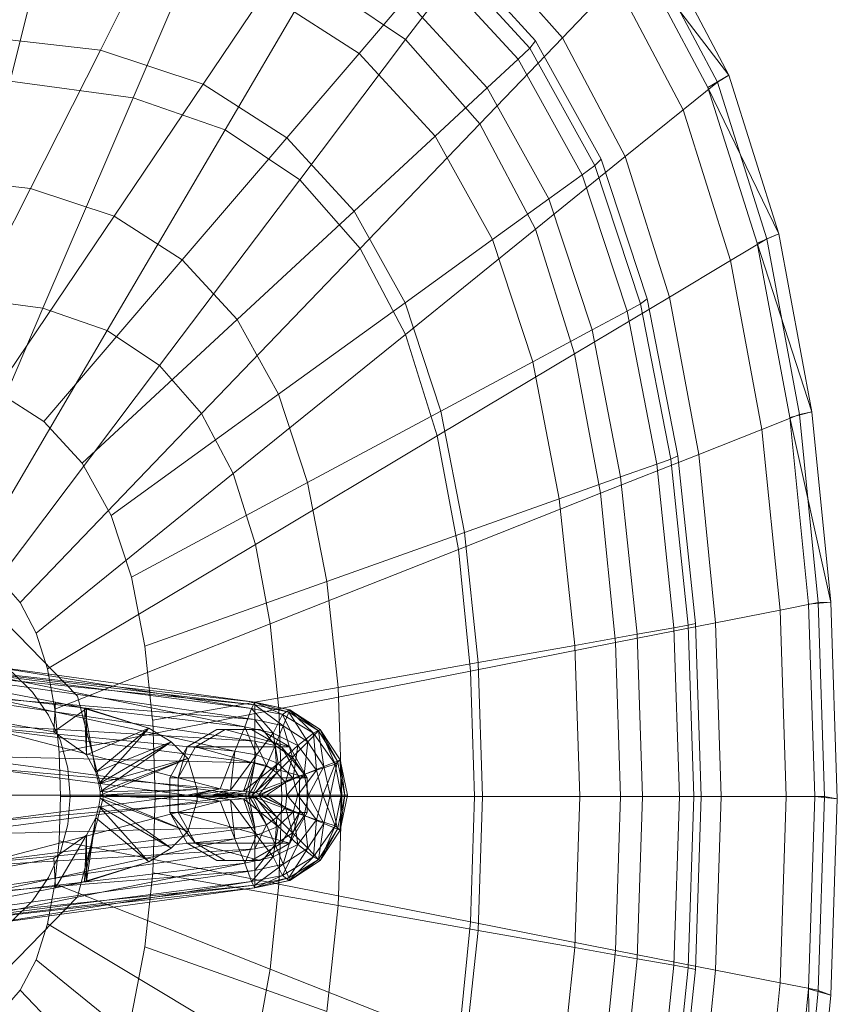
# Model space of a CAD drawing. Header units: metres. Extents: x 391.1 to 427.5, y 12.7 to 28.4.
# Tile 32 of 139: x 404.601 to 404.733, y 26.507 to 26.666. Entities that reach past the tile are written whole.
import ezdxf

# ---------------------------------------------------------------- set-up
doc = ezdxf.new("R2010")
doc.units = ezdxf.units.M
doc.layers.add('02_MOBILIARIO', color=7, linetype='Continuous', lineweight=18)
doc.layers.add('A-DETL-____-MBND', color=7, linetype='Continuous', lineweight=18)

# ---------------------------------------------------------------- blocks, each defined once
blk = doc.blocks.new('Family - Rentamans P1-154566-04_CLI_AIRE_P1')
at = {"layer": 'A-DETL-____-MBND', "color": 253, "true_color": 0xaaaaaa}
for p, q in [((0.13772, 0.3247), (0.13123, 0.29839)), ((0.1621, 0.32141), (0.1511, 0.29571)), ((0.19519, 0.30512), (0.20704, 0.32079)), ((0.20212, 0.32026), (0.21621, 0.30495)), ((0.22054, 0.30543), (0.20704, 0.32079)), ((0.24746, 0.29938), (0.23596, 0.32112)), ((0.14581, 0.30344), (0.15363, 0.3189)), ((0.20135, 0.31889), (0.2153, 0.30374)), ((0.24405, 0.29737), (0.2327, 0.31866)), ((0.24746, 0.29938), (0.2327, 0.31866)), ((0.24562, 0.29825), (0.23426, 0.31971)), ((0.19963, 0.31689), (0.21338, 0.30196)), ((0.18036, 0.31508), (0.16597, 0.29056)), ((0.19519, 0.30512), (0.18036, 0.31508)), ((0.22054, 0.30543), (0.22917, 0.3144)), ((0.24008, 0.29377), (0.22917, 0.3144)), ((0.16244, 0.29794), (0.17239, 0.31269)), ((0.1724, 0.31269), (0.18765, 0.3029)), ((0.18765, 0.3029), (0.19518, 0.3117)), ((0.19518, 0.3117), (0.20839, 0.29735)), ((0.12606, 0.30567), (0.14581, 0.30344)), ((0.17806, 0.28244), (0.19519, 0.30512)), ((0.20717, 0.2915), (0.19519, 0.30512)), ((0.20717, 0.2915), (0.22054, 0.30542)), ((0.2153, 0.30374), (0.21621, 0.30495)), ((0.21621, 0.30495), (0.22681, 0.2858)), ((0.23071, 0.2862), (0.22054, 0.30543)), ((0.13449, 0.28107), (0.14581, 0.30344)), ((0.14581, 0.30344), (0.16244, 0.29794)), ((0.17596, 0.28926), (0.18765, 0.3029)), ((0.18765, 0.3029), (0.19996, 0.28953)), ((0.21338, 0.30196), (0.2153, 0.30374)), ((0.2153, 0.30374), (0.2258, 0.28478)), ((0.20839, 0.29735), (0.21338, 0.30196)), ((0.21338, 0.30196), (0.22372, 0.28328)), ((0.24405, 0.29737), (0.24746, 0.29938)), ((0.24562, 0.29825), (0.24746, 0.29938)), ((0.25554, 0.27371), (0.24746, 0.29938)), ((0.1511, 0.29571), (0.13123, 0.29839)), ((0.14804, 0.27659), (0.16244, 0.29794)), ((0.16244, 0.29794), (0.17596, 0.28926)), ((0.24008, 0.29377), (0.24562, 0.29825)), ((0.25359, 0.2729), (0.24562, 0.29825)), ((0.19996, 0.28953), (0.20839, 0.29735)), ((0.20839, 0.29735), (0.21834, 0.27939)), ((0.25202, 0.27221), (0.24405, 0.29737)), ((0.25554, 0.27371), (0.24405, 0.29737)), ((0.1511, 0.29571), (0.13653, 0.26169)), ((0.1511, 0.29571), (0.16597, 0.29056)), ((0.23071, 0.2862), (0.24008, 0.29377)), ((0.24775, 0.26941), (0.24008, 0.29377)), ((0.18781, 0.27134), (0.20717, 0.2915)), ((0.21618, 0.27446), (0.20717, 0.2915)), ((0.16597, 0.29056), (0.14692, 0.25809)), ((0.16597, 0.29056), (0.17805, 0.28244)), ((0.15906, 0.26952), (0.17596, 0.28926)), ((0.17596, 0.28926), (0.18688, 0.27741)), ((0.18688, 0.27741), (0.19996, 0.28953)), ((0.19996, 0.28953), (0.20923, 0.2728)), ((0.21618, 0.27446), (0.23071, 0.2862)), ((0.2258, 0.28478), (0.22681, 0.2858)), ((0.22681, 0.2858), (0.23426, 0.26319)), ((0.23785, 0.2635), (0.23071, 0.2862)), ((0.22372, 0.28328), (0.2258, 0.28478)), ((0.2258, 0.28478), (0.23317, 0.26239)), ((0.1184, 0.28289), (0.13449, 0.28107)), ((0.17805, 0.28244), (0.15537, 0.25241)), ((0.17805, 0.28244), (0.18781, 0.27134)), ((0.21834, 0.27939), (0.22372, 0.28328)), ((0.22372, 0.28328), (0.23099, 0.26122)), ((0.1195, 0.25146), (0.13449, 0.28107)), ((0.13449, 0.28107), (0.14804, 0.27659)), ((0.20923, 0.2728), (0.21834, 0.27939)), ((0.21834, 0.27939), (0.22533, 0.25818)), ((0.16795, 0.25986), (0.18688, 0.27741)), ((0.18688, 0.27741), (0.19509, 0.26258)), ((0.12897, 0.24833), (0.14804, 0.27659)), ((0.14804, 0.27659), (0.15906, 0.26952)), ((0.19515, 0.25746), (0.21618, 0.27446)), ((0.22251, 0.25433), (0.21618, 0.27446)), ((0.19509, 0.26258), (0.20923, 0.2728)), ((0.20923, 0.2728), (0.21574, 0.25304)), ((0.24775, 0.26941), (0.25359, 0.2729)), ((0.25202, 0.27221), (0.25554, 0.27371)), ((0.2573, 0.24402), (0.25202, 0.27221)), ((0.26089, 0.24493), (0.25202, 0.27221)), ((0.25359, 0.2729), (0.25554, 0.27371)), ((0.25887, 0.24449), (0.25359, 0.2729)), ((0.26089, 0.24493), (0.25554, 0.27371)), ((0.18781, 0.27134), (0.16218, 0.24466)), ((0.18781, 0.27134), (0.19515, 0.25746)), ((0.13667, 0.24339), (0.15906, 0.26952)), ((0.15906, 0.26952), (0.16795, 0.25986)), ((0.23785, 0.2635), (0.24775, 0.26941)), ((0.25282, 0.2421), (0.24775, 0.26941)), ((0.12264, 0.26356), (0.13653, 0.26169)), ((0.22251, 0.25433), (0.23785, 0.2635)), ((0.23317, 0.26239), (0.23426, 0.26319)), ((0.23426, 0.26319), (0.23919, 0.23784)), ((0.24258, 0.23805), (0.23785, 0.2635)), ((0.11983, 0.2227), (0.13653, 0.26169)), ((0.13653, 0.26169), (0.14692, 0.25809)), ((0.17464, 0.24778), (0.19509, 0.26258)), ((0.19509, 0.26258), (0.20086, 0.24506)), ((0.22533, 0.25818), (0.23099, 0.26122)), ((0.23099, 0.26122), (0.23317, 0.26239)), ((0.23099, 0.26122), (0.2358, 0.23649)), ((0.23317, 0.26239), (0.23806, 0.23729)), ((0.14288, 0.23664), (0.16795, 0.25986)), ((0.16795, 0.25986), (0.17464, 0.24778)), ((0.14692, 0.25809), (0.12509, 0.22088)), ((0.14692, 0.25809), (0.15537, 0.25241)), ((0.21574, 0.25304), (0.22533, 0.25818)), ((0.22533, 0.25818), (0.22995, 0.23441)), ((0.19515, 0.25746), (0.16731, 0.23496)), ((0.19515, 0.25746), (0.20031, 0.24107)), ((0.20031, 0.24107), (0.22251, 0.25433)), ((0.2267, 0.23178), (0.22251, 0.25433)), ((0.15537, 0.25241), (0.12937, 0.21801)), ((0.15537, 0.25241), (0.16218, 0.24466)), ((0.20086, 0.24506), (0.21574, 0.25304)), ((0.21574, 0.25304), (0.22004, 0.23089)), ((0.12897, 0.24833), (0.13667, 0.24339)), ((0.14756, 0.2282), (0.17464, 0.24778)), ((0.17464, 0.24778), (0.17934, 0.23351)), ((0.16218, 0.24466), (0.13282, 0.21409)), ((0.16218, 0.24466), (0.16731, 0.23496)), ((0.17934, 0.23351), (0.20086, 0.24506)), ((0.20086, 0.24506), (0.20468, 0.22542)), ((0.25282, 0.2421), (0.25887, 0.24449)), ((0.2573, 0.24402), (0.26089, 0.24493)), ((0.26035, 0.21386), (0.2573, 0.24402)), ((0.26398, 0.21415), (0.2573, 0.24402)), ((0.25887, 0.24449), (0.26089, 0.24493)), ((0.26192, 0.2141), (0.25887, 0.24449)), ((0.26398, 0.21415), (0.26089, 0.24493)), ((0.13667, 0.24339), (0.14288, 0.23664)), ((0.24258, 0.23805), (0.25282, 0.2421)), ((0.25575, 0.21289), (0.25282, 0.2421)), ((0.20031, 0.24107), (0.17092, 0.2235)), ((0.20031, 0.24107), (0.20372, 0.22269)), ((0.2267, 0.23178), (0.24258, 0.23805)), ((0.2358, 0.23649), (0.23806, 0.2373)), ((0.23806, 0.23729), (0.23919, 0.23784)), ((0.23806, 0.23729), (0.24088, 0.21045)), ((0.23919, 0.23784), (0.24205, 0.21072)), ((0.24532, 0.21083), (0.24258, 0.23805)), ((0.14288, 0.23664), (0.14756, 0.2282)), ((0.22995, 0.23441), (0.2358, 0.23649)), ((0.2358, 0.23649), (0.23859, 0.21004)), ((0.16731, 0.23496), (0.13541, 0.20918)), ((0.16731, 0.23496), (0.17092, 0.2235)), ((0.22004, 0.23089), (0.22995, 0.23441)), ((0.22995, 0.23441), (0.23263, 0.20898)), ((0.15084, 0.21822), (0.17934, 0.23351)), ((0.17934, 0.23351), (0.18245, 0.21752)), ((0.20373, 0.22269), (0.2267, 0.23177)), ((0.20468, 0.22542), (0.22004, 0.23089)), ((0.22004, 0.23089), (0.22254, 0.20719)), ((0.22913, 0.20764), (0.2267, 0.23178)), ((0.14756, 0.2282), (0.15084, 0.21822)), ((0.18245, 0.21752), (0.20468, 0.22542)), ((0.20468, 0.22542), (0.20689, 0.20442)), ((0.17092, 0.2235), (0.13724, 0.20338)), ((0.17092, 0.2235), (0.1733, 0.21066)), ((0.20373, 0.22269), (0.1733, 0.21066)), ((0.20373, 0.22269), (0.2057, 0.20303)), ((0.15084, 0.21822), (0.15302, 0.20705)), ((0.12937, 0.21801), (0.13282, 0.21409)), ((0.15302, 0.20705), (0.18245, 0.21752)), ((0.18245, 0.21752), (0.18425, 0.2004)), ((0.13282, 0.21409), (0.13541, 0.20918)), ((0.25576, 0.21288), (0.26192, 0.2141)), ((0.26398, 0.21415), (0.26035, 0.21386)), ((0.26136, 0.18276), (0.26035, 0.21386)), ((0.26192, 0.2141), (0.26398, 0.21415)), ((0.26293, 0.18276), (0.26192, 0.2141)), ((0.265, 0.1824), (0.26398, 0.21415)), ((0.24532, 0.21083), (0.25575, 0.21289)), ((0.25672, 0.18276), (0.25576, 0.21288)), ((0.13052, 0.21088), (0.1421, 0.19899)), ((0.1421, 0.19899), (0.13052, 0.21088)), ((0.1733, 0.21066), (0.13844, 0.19688)), ((0.1733, 0.21066), (0.17468, 0.19692)), ((0.22913, 0.20764), (0.24532, 0.21083)), ((0.23859, 0.21004), (0.24088, 0.21045)), ((0.24088, 0.21045), (0.24205, 0.21072)), ((0.24088, 0.21045), (0.24181, 0.18276)), ((0.24205, 0.21072), (0.24299, 0.18276)), ((0.24622, 0.18276), (0.24532, 0.21083)), ((0.13541, 0.20918), (0.13724, 0.20338)), ((0.22254, 0.20719), (0.23263, 0.20898)), ((0.23263, 0.20898), (0.23859, 0.21004)), ((0.23263, 0.20898), (0.23351, 0.18276)), ((0.23859, 0.21004), (0.2395, 0.18276)), ((0.08657, 0.20799), (0.13857, 0.19799)), ((0.08657, 0.20799), (0.13857, 0.19799)), ((0.15302, 0.20705), (0.15427, 0.19509)), ((0.2057, 0.20303), (0.22913, 0.20764)), ((0.20689, 0.20442), (0.22254, 0.20719)), ((0.22254, 0.20719), (0.22336, 0.18276)), ((0.22993, 0.18276), (0.22913, 0.20764)), ((0.11077, 0.20469), (0.17077, 0.19759)), ((0.11077, 0.20469), (0.17077, 0.19799)), ((0.17077, 0.19799), (0.11077, 0.20469)), ((0.12677, 0.20399), (0.17077, 0.19799)), ((0.12677, 0.20399), (0.17027, 0.19699)), ((0.18425, 0.2004), (0.20689, 0.20442)), ((0.20689, 0.20442), (0.20762, 0.18276)), ((0.13827, 0.19319), (0.08227, 0.20349)), ((0.13827, 0.19319), (0.08227, 0.20349)), ((0.11377, 0.20329), (0.17077, 0.19519)), ((0.17077, 0.19759), (0.11377, 0.20329)), ((0.12677, 0.20259), (0.17027, 0.19699)), ((0.16917, 0.19399), (0.12677, 0.20259)), ((0.13157, 0.20287), (0.13481, 0.19963)), ((0.13157, 0.20287), (0.13481, 0.19963)), ((0.13724, 0.20338), (0.13844, 0.19688)), ((0.2057, 0.20303), (0.17468, 0.19693)), ((0.2057, 0.20303), (0.20635, 0.18276)), ((0.11777, 0.19949), (0.17077, 0.19169)), ((0.11777, 0.19949), (0.17077, 0.19519)), ((0.13481, 0.19963), (0.13743, 0.19588)), ((0.13481, 0.19963), (0.13743, 0.19588)), ((0.1421, 0.19899), (0.14634, 0.18276)), ((0.14634, 0.18276), (0.1421, 0.19899)), ((0.18425, 0.2004), (0.15428, 0.19509)), ((0.18425, 0.2004), (0.18485, 0.18276)), ((0.12677, 0.19899), (0.16917, 0.19399)), ((0.16757, 0.19009), (0.12677, 0.19899)), ((0.13857, 0.19799), (0.13827, 0.19319)), ((0.14327, 0.19699), (0.13857, 0.19799)), ((0.13857, 0.19799), (0.14357, 0.19699)), ((0.14327, 0.19699), (0.13857, 0.19799)), ((0.17027, 0.19699), (0.17077, 0.19799)), ((0.17077, 0.19799), (0.17077, 0.19759)), ((0.17077, 0.19799), (0.17627, 0.19639)), ((0.17077, 0.19799), (0.17637, 0.19679)), ((0.17637, 0.19679), (0.17077, 0.19799)), ((0.17077, 0.19799), (0.17647, 0.19679)), ((0.17527, 0.19599), (0.17077, 0.19799)), ((0.17077, 0.19759), (0.17077, 0.19519)), ((0.17077, 0.19759), (0.17537, 0.19419)), ((0.17627, 0.19639), (0.17077, 0.19759)), ((0.13743, 0.19588), (0.13937, 0.19174)), ((0.13743, 0.19588), (0.13937, 0.19174)), ((0.14357, 0.19699), (0.13827, 0.19319)), ((0.13844, 0.19688), (0.13914, 0.18993)), ((0.17468, 0.19692), (0.13914, 0.18993)), ((0.14327, 0.19699), (0.14357, 0.19699)), ((0.15367, 0.19379), (0.14327, 0.19699)), ((0.14507, 0.18669), (0.14327, 0.19699)), ((0.14357, 0.18949), (0.14327, 0.19699)), ((0.15367, 0.19379), (0.14357, 0.19699)), ((0.14357, 0.19699), (0.15367, 0.19379)), ((0.14357, 0.19699), (0.14357, 0.18949)), ((0.16917, 0.19399), (0.17027, 0.19699)), ((0.17027, 0.19699), (0.17527, 0.19599)), ((0.17027, 0.19699), (0.17377, 0.19299)), ((0.17377, 0.19299), (0.17527, 0.19599)), ((0.17468, 0.19692), (0.17514, 0.18276)), ((0.17527, 0.19599), (0.17637, 0.19679)), ((0.17527, 0.19599), (0.18027, 0.19299)), ((0.17777, 0.19099), (0.17527, 0.19599)), ((0.17627, 0.19639), (0.17537, 0.19419)), ((0.17647, 0.19679), (0.17627, 0.19639)), ((0.17627, 0.19639), (0.17937, 0.19159)), ((0.18107, 0.19339), (0.17627, 0.19639)), ((0.17637, 0.19679), (0.17647, 0.19679)), ((0.17637, 0.19679), (0.18137, 0.19359)), ((0.18027, 0.19299), (0.17637, 0.19679)), ((0.17647, 0.19679), (0.18107, 0.19339)), ((0.18137, 0.19359), (0.17647, 0.19679)), ((0.17647, 0.19679), (0.18137, 0.19359)), ((0.17077, 0.19169), (0.11947, 0.19479)), ((0.11947, 0.19479), (0.17077, 0.18819)), ((0.15428, 0.19509), (0.15469, 0.18276)), ((0.17077, 0.19519), (0.17077, 0.19169)), ((0.17077, 0.19519), (0.17407, 0.19099)), ((0.17077, 0.19519), (0.17537, 0.19419)), ((0.12677, 0.19399), (0.16757, 0.19009)), ((0.16517, 0.18399), (0.12677, 0.19399)), ((0.13827, 0.19319), (0.14357, 0.18949)), ((0.13827, 0.19319), (0.14357, 0.18949)), ((0.15367, 0.19379), (0.14357, 0.18949)), ((0.15367, 0.19379), (0.14507, 0.18669)), ((0.14507, 0.18669), (0.15367, 0.19379)), ((0.14557, 0.18479), (0.15367, 0.19379)), ((0.15367, 0.19379), (0.15727, 0.19159)), ((0.15727, 0.19159), (0.15367, 0.19379)), ((0.16465, 0.19359), (0.15986, 0.19079)), ((0.16119, 0.19079), (0.16599, 0.19359)), ((0.16599, 0.19359), (0.16465, 0.19359)), ((0.17028, 0.19359), (0.16465, 0.19359)), ((0.17644, 0.19079), (0.16599, 0.19359)), ((0.16599, 0.19359), (0.17163, 0.19359)), ((0.16757, 0.19009), (0.16917, 0.19399)), ((0.16917, 0.19399), (0.17377, 0.19299)), ((0.17107, 0.18949), (0.16917, 0.19399)), ((0.17163, 0.19359), (0.17028, 0.19359)), ((0.17509, 0.19079), (0.17028, 0.19359)), ((0.17107, 0.18949), (0.17377, 0.19299)), ((0.17644, 0.19079), (0.17163, 0.19359)), ((0.17377, 0.19299), (0.17777, 0.19099)), ((0.17377, 0.19299), (0.17457, 0.18809)), ((0.17537, 0.19419), (0.17407, 0.19099)), ((0.17537, 0.19419), (0.17687, 0.18909)), ((0.17537, 0.19419), (0.17937, 0.19159)), ((0.17777, 0.19099), (0.18027, 0.19299)), ((0.18107, 0.19339), (0.17937, 0.19159)), ((0.18027, 0.19299), (0.18137, 0.19359)), ((0.18027, 0.19299), (0.18377, 0.18799)), ((0.18077, 0.18699), (0.18027, 0.19299)), ((0.18137, 0.19359), (0.18107, 0.19339)), ((0.18107, 0.19339), (0.18197, 0.18759)), ((0.18417, 0.18849), (0.18107, 0.19339)), ((0.18137, 0.19359), (0.18417, 0.18849)), ((0.18137, 0.19359), (0.18457, 0.18869)), ((0.18457, 0.18869), (0.18137, 0.19359)), ((0.18377, 0.18799), (0.18137, 0.19359)), ((0.13937, 0.19174), (0.14055, 0.18732)), ((0.13937, 0.19174), (0.14055, 0.18732)), ((0.15727, 0.19159), (0.14507, 0.18669)), ((0.15727, 0.19159), (0.14557, 0.18479)), ((0.14557, 0.18479), (0.15727, 0.19159)), ((0.14577, 0.18349), (0.15727, 0.19159)), ((0.15727, 0.19159), (0.15997, 0.18889)), ((0.15997, 0.18889), (0.15727, 0.19159)), ((0.17077, 0.19169), (0.17077, 0.18819)), ((0.17407, 0.19099), (0.17077, 0.19169)), ((0.17077, 0.19169), (0.17267, 0.18779)), ((0.17937, 0.19159), (0.17687, 0.18909)), ((0.17937, 0.19159), (0.17877, 0.18629)), ((0.17937, 0.19159), (0.18197, 0.18759)), ((0.13914, 0.18993), (0.13937, 0.18276)), ((0.14357, 0.18949), (0.14507, 0.18669)), ((0.14357, 0.18949), (0.14507, 0.18669)), ((0.15986, 0.19079), (0.15705, 0.18579)), ((0.15986, 0.19079), (0.15837, 0.18579)), ((0.15837, 0.18579), (0.16119, 0.19079)), ((0.15986, 0.19079), (0.16119, 0.19079)), ((0.16119, 0.19079), (0.17644, 0.19079)), ((0.17925, 0.18579), (0.16119, 0.19079)), ((0.16517, 0.18399), (0.16757, 0.19009)), ((0.16687, 0.18379), (0.16757, 0.19009)), ((0.16687, 0.18379), (0.17107, 0.18949)), ((0.16757, 0.19009), (0.17107, 0.18949)), ((0.16897, 0.18359), (0.17107, 0.18949)), ((0.17107, 0.18949), (0.17457, 0.18809)), ((0.17407, 0.19099), (0.17267, 0.18779)), ((0.17687, 0.18909), (0.17407, 0.19099)), ((0.17407, 0.19099), (0.17437, 0.18659)), ((0.17457, 0.18809), (0.17777, 0.19099)), ((0.17644, 0.19079), (0.17509, 0.19079)), ((0.17925, 0.18579), (0.17509, 0.19079)), ((0.178, 0.18579), (0.17509, 0.19079)), ((0.17925, 0.18579), (0.17644, 0.19079)), ((0.17697, 0.18569), (0.17777, 0.19099)), ((0.17777, 0.19099), (0.18077, 0.18699)), ((0.17077, 0.18819), (0.12097, 0.18939)), ((0.12097, 0.18939), (0.16927, 0.18299)), ((0.15997, 0.18889), (0.14557, 0.18479)), ((0.15997, 0.18889), (0.14577, 0.18349)), ((0.14577, 0.18299), (0.15997, 0.18889)), ((0.14577, 0.18349), (0.15997, 0.18889)), ((0.15997, 0.18889), (0.16147, 0.18389)), ((0.16147, 0.18389), (0.15997, 0.18889)), ((0.16897, 0.18359), (0.17457, 0.18809)), ((0.17077, 0.18819), (0.16927, 0.18299)), ((0.17077, 0.18819), (0.16977, 0.18299)), ((0.17267, 0.18779), (0.17077, 0.18819)), ((0.17457, 0.18809), (0.17097, 0.18339)), ((0.17687, 0.18909), (0.17437, 0.18659)), ((0.17457, 0.18809), (0.17697, 0.18569)), ((0.17687, 0.18909), (0.17577, 0.18499)), ((0.17877, 0.18629), (0.17687, 0.18909)), ((0.18077, 0.18699), (0.18377, 0.18799)), ((0.18177, 0.18299), (0.18377, 0.18799)), ((0.18417, 0.18849), (0.18197, 0.18759)), ((0.18417, 0.18849), (0.18297, 0.18299)), ((0.18377, 0.18799), (0.18457, 0.18869)), ((0.18377, 0.18799), (0.18477, 0.18299)), ((0.18457, 0.18869), (0.18417, 0.18849)), ((0.18537, 0.18299), (0.18417, 0.18849)), ((0.18457, 0.18869), (0.18577, 0.18299)), ((0.18577, 0.18299), (0.18457, 0.18869)), ((0.18457, 0.18869), (0.18537, 0.18299)), ((0.18457, 0.18869), (0.18477, 0.18299)), ((0.12677, 0.18739), (0.16517, 0.18399)), ((0.15977, 0.18299), (0.12677, 0.18739)), ((0.14055, 0.18732), (0.14095, 0.18276)), ((0.14055, 0.18732), (0.14095, 0.18276)), ((0.14507, 0.18669), (0.14557, 0.18479)), ((0.14507, 0.18669), (0.14557, 0.18479)), ((0.17267, 0.18779), (0.16977, 0.18299)), ((0.17267, 0.18779), (0.17037, 0.18299)), ((0.17437, 0.18659), (0.17037, 0.18299)), ((0.17437, 0.18659), (0.17137, 0.18299)), ((0.17437, 0.18659), (0.17267, 0.18779)), ((0.17577, 0.18499), (0.17437, 0.18659)), ((0.17877, 0.18629), (0.17577, 0.18499)), ((0.17877, 0.18629), (0.17597, 0.18299)), ((0.17697, 0.18569), (0.18077, 0.18699)), ((0.17777, 0.18299), (0.18077, 0.18699)), ((0.18197, 0.18759), (0.17877, 0.18629)), ((0.17947, 0.18299), (0.17877, 0.18629)), ((0.18197, 0.18759), (0.17947, 0.18299)), ((0.18077, 0.18699), (0.18177, 0.18299)), ((0.18197, 0.18759), (0.18297, 0.18299)), ((0.14557, 0.18479), (0.14577, 0.18349)), ((0.14557, 0.18479), (0.14577, 0.18349)), ((0.15705, 0.18579), (0.15837, 0.18579)), ((0.15705, 0.18579), (0.15705, 0.18019)), ((0.15837, 0.18579), (0.17925, 0.18579)), ((0.15837, 0.18019), (0.15837, 0.18579)), ((0.17097, 0.18339), (0.17697, 0.18569)), ((0.17577, 0.18499), (0.17137, 0.18299)), ((0.17177, 0.18299), (0.17697, 0.18569)), ((0.17577, 0.18499), (0.17267, 0.18299)), ((0.17597, 0.18299), (0.17577, 0.18499)), ((0.17697, 0.18569), (0.17777, 0.18299)), ((0.178, 0.18019), (0.178, 0.18579)), ((0.178, 0.18579), (0.17925, 0.18579)), ((0.17925, 0.18019), (0.17925, 0.18579)), ((0.16147, 0.18389), (0.14577, 0.18349)), ((0.14577, 0.18299), (0.16147, 0.18389)), ((0.14577, 0.18349), (0.14577, 0.18299)), ((0.14577, 0.18349), (0.14577, 0.18299)), ((0.15977, 0.18299), (0.16517, 0.18399)), ((0.16077, 0.18299), (0.16517, 0.18399)), ((0.16077, 0.18299), (0.16687, 0.18379)), ((0.16147, 0.18209), (0.16147, 0.18389)), ((0.16147, 0.18389), (0.16147, 0.18209)), ((0.16377, 0.18299), (0.16687, 0.18379)), ((0.16377, 0.18299), (0.16897, 0.18359)), ((0.16477, 0.18299), (0.16897, 0.18359)), ((0.16477, 0.18299), (0.17097, 0.18339)), ((0.16517, 0.18399), (0.16687, 0.18379)), ((0.16687, 0.18379), (0.16897, 0.18359)), ((0.16897, 0.18359), (0.17097, 0.18339)), ((0.17097, 0.18339), (0.17177, 0.18299)), ((0.16927, 0.18299), (0.12097, 0.17659)), ((0.16927, 0.18299), (0.12177, 0.18299)), ((0.12677, 0.17859), (0.15977, 0.18299)), ((0.12677, 0.17859), (0.16517, 0.18199)), ((0.12677, 0.17199), (0.16517, 0.18199)), ((0.12687, 0.18299), (0.15977, 0.18299)), ((0.13937, 0.18276), (0.13914, 0.17559)), ((0.17514, 0.18276), (0.13937, 0.18276)), ((0.14095, 0.18276), (0.14055, 0.1782)), ((0.14095, 0.18276), (0.14055, 0.1782)), ((0.14634, 0.18276), (0.1421, 0.16652)), ((0.1421, 0.16652), (0.14634, 0.18276)), ((0.14557, 0.18119), (0.14577, 0.18249)), ((0.14577, 0.18249), (0.14557, 0.18119)), ((0.14577, 0.18299), (0.16147, 0.18209)), ((0.16147, 0.18209), (0.14577, 0.18299)), ((0.14577, 0.18249), (0.14577, 0.18299)), ((0.14577, 0.18299), (0.14577, 0.18249)), ((0.14577, 0.18299), (0.15997, 0.17709)), ((0.15997, 0.17709), (0.14577, 0.18299)), ((0.15997, 0.17709), (0.14577, 0.18249)), ((0.14577, 0.18249), (0.15997, 0.17709)), ((0.14577, 0.18249), (0.15727, 0.17439)), ((0.15727, 0.17439), (0.14577, 0.18249)), ((0.15469, 0.18276), (0.15428, 0.17043)), ((0.18485, 0.18276), (0.15469, 0.18276)), ((0.15977, 0.18299), (0.16077, 0.18299)), ((0.16517, 0.18199), (0.15977, 0.18299)), ((0.15997, 0.17709), (0.16147, 0.18209)), ((0.16147, 0.18209), (0.15997, 0.17709)), ((0.16517, 0.18199), (0.16077, 0.18299)), ((0.16077, 0.18299), (0.16377, 0.18299)), ((0.16687, 0.18219), (0.16077, 0.18299)), ((0.16687, 0.18219), (0.16377, 0.18299)), ((0.16377, 0.18299), (0.16477, 0.18299)), ((0.16897, 0.18239), (0.16377, 0.18299)), ((0.16897, 0.18239), (0.16477, 0.18299)), ((0.16477, 0.18299), (0.17177, 0.18299)), ((0.17097, 0.18259), (0.16477, 0.18299)), ((0.16517, 0.18199), (0.16687, 0.18219)), ((0.16757, 0.17589), (0.16517, 0.18199)), ((0.16687, 0.18219), (0.16897, 0.18239)), ((0.16757, 0.17589), (0.16687, 0.18219)), ((0.17107, 0.17649), (0.16687, 0.18219)), ((0.16897, 0.18239), (0.17097, 0.18259)), ((0.17107, 0.17649), (0.16897, 0.18239)), ((0.17457, 0.17789), (0.16897, 0.18239)), ((0.16977, 0.18299), (0.16927, 0.18299)), ((0.16927, 0.18299), (0.17077, 0.17779)), ((0.16977, 0.18299), (0.17077, 0.17779)), ((0.17037, 0.18299), (0.16977, 0.18299)), ((0.16977, 0.18299), (0.17267, 0.17819)), ((0.17037, 0.18299), (0.17267, 0.17819)), ((0.17137, 0.18299), (0.17037, 0.18299)), ((0.17037, 0.18299), (0.17437, 0.17939)), ((0.17097, 0.18259), (0.17177, 0.18299)), ((0.17097, 0.18259), (0.17697, 0.18029)), ((0.17457, 0.17789), (0.17097, 0.18259)), ((0.17137, 0.18299), (0.17437, 0.17939)), ((0.17267, 0.18299), (0.17137, 0.18299)), ((0.17137, 0.18299), (0.17577, 0.18099)), ((0.17177, 0.18299), (0.17777, 0.18299)), ((0.17177, 0.18299), (0.17697, 0.18029)), ((0.17597, 0.18299), (0.17267, 0.18299)), ((0.17267, 0.18299), (0.17577, 0.18099)), ((0.17514, 0.18276), (0.17468, 0.16859)), ((0.20635, 0.18276), (0.17514, 0.18276)), ((0.17597, 0.18299), (0.17577, 0.18099)), ((0.17947, 0.18299), (0.17597, 0.18299)), ((0.17877, 0.17969), (0.17597, 0.18299)), ((0.17697, 0.18029), (0.17777, 0.18299)), ((0.17777, 0.18299), (0.18177, 0.18299)), ((0.17777, 0.18299), (0.18077, 0.17899)), ((0.17947, 0.18299), (0.17877, 0.17969)), ((0.18297, 0.18299), (0.17947, 0.18299)), ((0.18197, 0.17839), (0.17947, 0.18299)), ((0.18077, 0.17899), (0.18177, 0.18299)), ((0.18177, 0.18299), (0.18477, 0.18299)), ((0.18177, 0.18299), (0.18377, 0.17799)), ((0.18297, 0.18299), (0.18197, 0.17839)), ((0.18537, 0.18299), (0.18297, 0.18299)), ((0.18297, 0.18299), (0.18417, 0.17749)), ((0.18477, 0.18299), (0.18377, 0.17799)), ((0.18537, 0.18299), (0.18417, 0.17749)), ((0.18485, 0.18276), (0.18425, 0.16511)), ((0.18457, 0.17729), (0.18577, 0.18299)), ((0.18577, 0.18299), (0.18457, 0.17729)), ((0.18457, 0.17729), (0.18537, 0.18299)), ((0.18477, 0.18299), (0.18457, 0.17729)), ((0.18477, 0.18299), (0.18577, 0.18299)), ((0.20762, 0.18276), (0.18485, 0.18276)), ((0.18577, 0.18299), (0.18537, 0.18299)), ((0.20635, 0.18276), (0.2057, 0.16248)), ((0.20635, 0.18276), (0.22993, 0.18276)), ((0.20762, 0.18276), (0.20689, 0.1611)), ((0.20762, 0.18276), (0.22336, 0.18276)), ((0.22336, 0.18276), (0.22254, 0.15832)), ((0.22336, 0.18276), (0.23351, 0.18276)), ((0.22913, 0.15787), (0.22993, 0.18276)), ((0.22993, 0.18276), (0.24622, 0.18276)), ((0.23351, 0.18276), (0.23262, 0.15653)), ((0.23351, 0.18276), (0.2395, 0.18276)), ((0.2395, 0.18276), (0.23859, 0.15548)), ((0.2395, 0.18276), (0.24181, 0.18276)), ((0.24181, 0.18276), (0.24088, 0.15507)), ((0.24181, 0.18276), (0.24299, 0.18276)), ((0.24299, 0.18276), (0.24205, 0.15479)), ((0.24532, 0.15469), (0.24622, 0.18276)), ((0.24622, 0.18276), (0.25672, 0.18276)), ((0.25576, 0.15263), (0.25672, 0.18276)), ((0.25672, 0.18276), (0.26293, 0.18276)), ((0.26035, 0.15166), (0.26136, 0.18276)), ((0.265, 0.1824), (0.26136, 0.18276)), ((0.26192, 0.15141), (0.26293, 0.18276)), ((0.26293, 0.18276), (0.265, 0.1824)), ((0.26398, 0.15065), (0.265, 0.1824)), ((0.14507, 0.17929), (0.14557, 0.18119)), ((0.14557, 0.18119), (0.14507, 0.17929)), ((0.15727, 0.17439), (0.14557, 0.18119)), ((0.14557, 0.18119), (0.15727, 0.17439)), ((0.14557, 0.18119), (0.15367, 0.17219)), ((0.15367, 0.17219), (0.14557, 0.18119)), ((0.15705, 0.18019), (0.15837, 0.18019)), ((0.15705, 0.18019), (0.16119, 0.17519)), ((0.15705, 0.18019), (0.15986, 0.17519)), ((0.15837, 0.18019), (0.17925, 0.18019)), ((0.16119, 0.17519), (0.15837, 0.18019)), ((0.15837, 0.18019), (0.17644, 0.17519)), ((0.17577, 0.18099), (0.17437, 0.17939)), ((0.17457, 0.17789), (0.17697, 0.18029)), ((0.17509, 0.17519), (0.178, 0.18019)), ((0.17577, 0.18099), (0.17687, 0.17689)), ((0.17577, 0.18099), (0.17877, 0.17969)), ((0.17644, 0.17519), (0.17925, 0.18019)), ((0.17644, 0.17519), (0.178, 0.18019)), ((0.17697, 0.18029), (0.18077, 0.17899)), ((0.17697, 0.18029), (0.17777, 0.17499)), ((0.17925, 0.18019), (0.178, 0.18019)), ((0.14327, 0.16899), (0.14507, 0.17929)), ((0.14357, 0.17649), (0.14507, 0.17929)), ((0.14507, 0.17929), (0.14357, 0.17649)), ((0.14507, 0.17929), (0.14357, 0.16899)), ((0.15367, 0.17219), (0.14507, 0.17929)), ((0.14507, 0.17929), (0.15367, 0.17219)), ((0.17437, 0.17939), (0.17267, 0.17819)), ((0.17437, 0.17939), (0.17407, 0.17499)), ((0.17437, 0.17939), (0.17687, 0.17689)), ((0.17877, 0.17969), (0.17687, 0.17689)), ((0.17777, 0.17499), (0.18077, 0.17899)), ((0.18197, 0.17839), (0.17877, 0.17969)), ((0.17877, 0.17969), (0.17937, 0.17439)), ((0.18197, 0.17839), (0.17937, 0.17439)), ((0.18077, 0.17899), (0.18027, 0.17299)), ((0.18077, 0.17899), (0.18377, 0.17799)), ((0.18107, 0.17259), (0.18197, 0.17839)), ((0.18417, 0.17749), (0.18197, 0.17839)), ((0.17077, 0.17779), (0.11947, 0.17119)), ((0.17077, 0.17779), (0.12097, 0.17659)), ((0.14055, 0.1782), (0.13937, 0.17378)), ((0.14055, 0.1782), (0.13937, 0.17378)), ((0.15727, 0.17439), (0.15997, 0.17709)), ((0.15997, 0.17709), (0.15727, 0.17439)), ((0.17267, 0.17819), (0.17077, 0.17779)), ((0.17267, 0.17819), (0.17077, 0.17429)), ((0.17077, 0.17779), (0.17077, 0.17429)), ((0.17457, 0.17789), (0.17107, 0.17649)), ((0.17267, 0.17819), (0.17407, 0.17499)), ((0.17457, 0.17789), (0.17377, 0.17299)), ((0.17687, 0.17689), (0.17407, 0.17499)), ((0.17777, 0.17499), (0.17457, 0.17789)), ((0.17687, 0.17689), (0.17537, 0.17179)), ((0.17687, 0.17689), (0.17937, 0.17439)), ((0.18377, 0.17799), (0.18027, 0.17299)), ((0.18417, 0.17749), (0.18107, 0.17259)), ((0.18377, 0.17799), (0.18137, 0.17239)), ((0.18417, 0.17749), (0.18137, 0.17239)), ((0.18137, 0.17239), (0.18457, 0.17729)), ((0.18457, 0.17729), (0.18137, 0.17239)), ((0.18377, 0.17799), (0.18457, 0.17729)), ((0.18457, 0.17729), (0.18417, 0.17749)), ((0.12677, 0.17199), (0.16757, 0.17589)), ((0.12677, 0.16699), (0.16757, 0.17589)), ((0.13827, 0.17279), (0.14357, 0.17649)), ((0.14357, 0.17649), (0.13827, 0.17279)), ((0.13914, 0.17559), (0.13844, 0.16864)), ((0.13857, 0.16799), (0.14357, 0.17649)), ((0.17468, 0.16859), (0.13914, 0.17559)), ((0.14327, 0.16899), (0.14357, 0.17649)), ((0.14357, 0.17649), (0.14357, 0.16899)), ((0.15986, 0.17519), (0.16119, 0.17519)), ((0.15986, 0.17519), (0.16465, 0.17239)), ((0.16119, 0.17519), (0.17644, 0.17519)), ((0.16599, 0.17239), (0.16119, 0.17519)), ((0.16119, 0.17519), (0.17163, 0.17239)), ((0.16757, 0.17589), (0.17107, 0.17649)), ((0.16917, 0.17199), (0.16757, 0.17589)), ((0.17107, 0.17649), (0.16917, 0.17199)), ((0.17028, 0.17239), (0.17509, 0.17519)), ((0.17377, 0.17299), (0.17107, 0.17649)), ((0.17163, 0.17239), (0.17644, 0.17519)), ((0.17644, 0.17519), (0.17509, 0.17519)), ((0.17077, 0.17429), (0.11777, 0.16649)), ((0.17077, 0.17429), (0.11947, 0.17119)), ((0.13937, 0.17378), (0.13743, 0.16963)), ((0.13937, 0.17378), (0.13743, 0.16963)), ((0.15367, 0.17219), (0.15727, 0.17439)), ((0.15727, 0.17439), (0.15367, 0.17219)), ((0.17407, 0.17499), (0.17077, 0.17429)), ((0.17407, 0.17499), (0.17077, 0.17079)), ((0.17077, 0.17429), (0.17077, 0.17079)), ((0.17777, 0.17499), (0.17377, 0.17299)), ((0.17407, 0.17499), (0.17537, 0.17179)), ((0.17527, 0.16999), (0.17777, 0.17499)), ((0.17937, 0.17439), (0.17537, 0.17179)), ((0.17937, 0.17439), (0.17627, 0.16959)), ((0.18027, 0.17299), (0.17777, 0.17499)), ((0.17937, 0.17439), (0.18107, 0.17259)), ((0.08227, 0.16249), (0.13827, 0.17279)), ((0.08227, 0.16249), (0.13827, 0.17279)), ((0.16917, 0.17199), (0.12677, 0.16339)), ((0.16917, 0.17199), (0.12677, 0.16699)), ((0.13827, 0.17279), (0.13857, 0.16799)), ((0.14327, 0.16899), (0.15367, 0.17219)), ((0.15367, 0.17219), (0.14357, 0.16899)), ((0.14357, 0.16899), (0.15367, 0.17219)), ((0.16465, 0.17239), (0.16599, 0.17239)), ((0.16465, 0.17239), (0.17028, 0.17239)), ((0.17163, 0.17239), (0.16599, 0.17239)), ((0.17377, 0.17299), (0.16917, 0.17199)), ((0.17027, 0.16899), (0.16917, 0.17199)), ((0.17377, 0.17299), (0.17027, 0.16899)), ((0.17028, 0.17239), (0.17163, 0.17239)), ((0.17527, 0.16999), (0.17377, 0.17299)), ((0.18027, 0.17299), (0.17527, 0.16999)), ((0.18107, 0.17259), (0.17627, 0.16959)), ((0.18027, 0.17299), (0.17637, 0.16919)), ((0.18137, 0.17239), (0.17637, 0.16919)), ((0.18107, 0.17259), (0.17647, 0.16919)), ((0.18137, 0.17239), (0.17647, 0.16919)), ((0.17647, 0.16919), (0.18137, 0.17239)), ((0.18137, 0.17239), (0.18027, 0.17299)), ((0.18137, 0.17239), (0.18107, 0.17259)), ((0.17077, 0.17079), (0.11377, 0.16269)), ((0.17077, 0.17079), (0.11777, 0.16649)), ((0.15428, 0.17043), (0.15302, 0.15847)), ((0.18425, 0.16511), (0.15428, 0.17043)), ((0.17537, 0.17179), (0.17077, 0.17079)), ((0.17537, 0.17179), (0.17077, 0.16839)), ((0.17077, 0.17079), (0.17077, 0.16839)), ((0.17537, 0.17179), (0.17627, 0.16959)), ((0.17027, 0.16899), (0.12677, 0.16199)), ((0.17027, 0.16899), (0.12677, 0.16339)), ((0.13743, 0.16963), (0.13481, 0.16588)), ((0.13743, 0.16963), (0.13481, 0.16588)), ((0.13857, 0.16799), (0.14327, 0.16899)), ((0.14357, 0.16899), (0.13857, 0.16799)), ((0.13857, 0.16799), (0.14357, 0.16899)), ((0.14357, 0.16899), (0.14327, 0.16899)), ((0.17527, 0.16999), (0.17027, 0.16899)), ((0.17077, 0.16799), (0.17027, 0.16899)), ((0.17077, 0.16799), (0.17527, 0.16999)), ((0.17627, 0.16959), (0.17077, 0.16839)), ((0.17627, 0.16959), (0.17077, 0.16799)), ((0.17647, 0.16919), (0.17077, 0.16799)), ((0.17647, 0.16919), (0.17077, 0.16799)), ((0.17637, 0.16919), (0.17077, 0.16799)), ((0.17637, 0.16919), (0.17527, 0.16999)), ((0.17627, 0.16959), (0.17647, 0.16919)), ((0.17647, 0.16919), (0.17637, 0.16919)), ((0.13857, 0.16799), (0.08657, 0.15799)), ((0.08657, 0.15799), (0.13857, 0.16799)), ((0.17077, 0.16839), (0.11077, 0.16129)), ((0.17077, 0.16799), (0.11077, 0.16129)), ((0.17077, 0.16799), (0.11077, 0.16129)), ((0.17077, 0.16839), (0.11377, 0.16269)), ((0.17077, 0.16799), (0.12677, 0.16199)), ((0.13844, 0.16864), (0.13724, 0.16214)), ((0.1733, 0.15485), (0.13844, 0.16864)), ((0.17077, 0.16839), (0.17077, 0.16799)), ((0.17468, 0.16859), (0.1733, 0.15486)), ((0.2057, 0.16248), (0.17468, 0.16859)), ((0.1421, 0.16652), (0.13052, 0.15464)), ((0.13052, 0.15464), (0.1421, 0.16652)), ((0.13481, 0.16588), (0.13157, 0.16265)), ((0.13481, 0.16588), (0.13157, 0.16265)), ((0.18425, 0.16511), (0.18245, 0.148)), ((0.20689, 0.1611), (0.18425, 0.16511)), ((0.2057, 0.16248), (0.20373, 0.14283)), ((0.2057, 0.16248), (0.22913, 0.15787)), ((0.13724, 0.16214), (0.13541, 0.15634)), ((0.17092, 0.14201), (0.13724, 0.16214)), ((0.20689, 0.1611), (0.20468, 0.14009)), ((0.22254, 0.15832), (0.20689, 0.1611)), ((0.15302, 0.15847), (0.15084, 0.14729)), ((0.18245, 0.148), (0.15302, 0.15847)), ((0.22254, 0.15832), (0.22004, 0.13463)), ((0.22254, 0.15832), (0.23263, 0.15653)), ((0.2267, 0.13374), (0.22913, 0.15787)), ((0.22913, 0.15787), (0.24532, 0.15469)), ((0.13541, 0.15634), (0.13282, 0.15143)), ((0.16731, 0.13056), (0.13541, 0.15634)), ((0.23263, 0.15653), (0.22995, 0.13111)), ((0.23263, 0.15653), (0.23859, 0.15548)), ((0.1733, 0.15486), (0.17092, 0.14201)), ((0.20373, 0.14283), (0.1733, 0.15486)), ((0.23859, 0.15548), (0.2358, 0.12902)), ((0.24088, 0.15507), (0.23806, 0.12822)), ((0.23859, 0.15548), (0.24088, 0.15507)), ((0.24205, 0.15479), (0.23919, 0.12768)), ((0.24088, 0.15507), (0.24205, 0.15479)), ((0.24258, 0.12746), (0.24532, 0.15469)), ((0.24532, 0.15469), (0.25575, 0.15263)), ((0.13282, 0.15143), (0.12937, 0.14751)), ((0.16218, 0.12086), (0.13282, 0.15143)), ((0.25282, 0.12342), (0.25575, 0.15263)), ((0.25576, 0.15263), (0.26192, 0.15142)), ((0.2573, 0.1215), (0.26035, 0.15166)), ((0.25887, 0.12102), (0.26192, 0.15141)), ((0.26089, 0.11987), (0.26035, 0.15166)), ((0.26035, 0.15166), (0.26398, 0.15065)), ((0.26192, 0.15141), (0.26398, 0.15065)), ((0.26089, 0.11987), (0.26398, 0.15065))]:
    blk.add_line(p, q, dxfattribs=at)
blk = doc.blocks.new('LONDR55-XX_ZZ-ARQ-CAA-M3D-Londres55_ifc-1-04_CLI_AIRE_P1')
at = {"layer": '02_MOBILIARIO', "color": 253, "lineweight": 18, "true_color": 0xaaaaaa}
blk.add_blockref('Family - Rentamans P1-154566-04_CLI_AIRE_P1', (404.46838, 26.35771), dxfattribs=at)

msp = doc.modelspace()

# ---------------------------------------------------------------- block references
at = {"lineweight": 5}
msp.add_blockref('LONDR55-XX_ZZ-ARQ-CAA-M3D-Londres55_ifc-1-04_CLI_AIRE_P1', (0, 0), dxfattribs=at)

doc.saveas('drawing.dxf')
